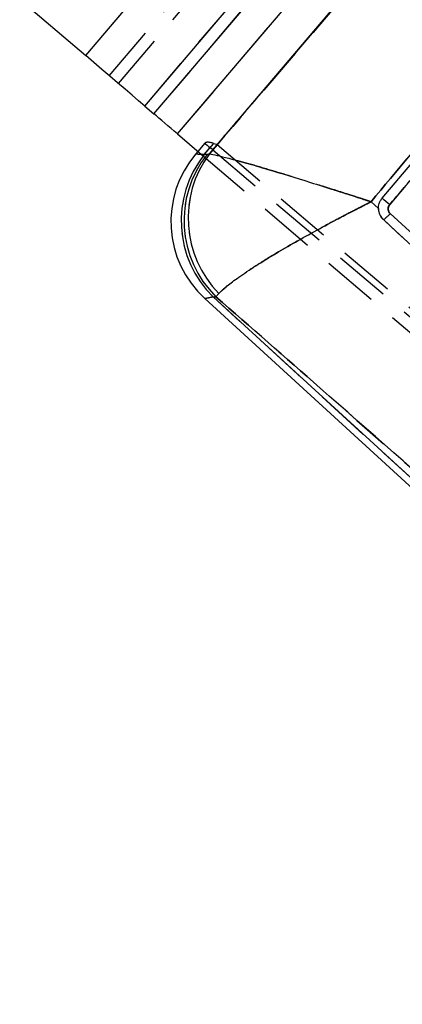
# Model space of a CAD drawing. Extents: x 17 to 198, y 4 to 144.
# Tile 2 of 25: x 61.93 to 66.29, y 6.27 to 17.48. Entities that reach past the tile are written whole.
import ezdxf

# ---------------------------------------------------------------- set-up
doc = ezdxf.new("R2010")
doc.units = 0
doc.header["$LTSCALE"] = 0.5
doc.linetypes.add('HIDDEN', pattern=[1.905, 1.27, -0.635])
doc.layers.get('0').update_dxf_attribs({"linetype": 'CONTINUOUS'})

msp = doc.modelspace()

# ---------------------------------------------------------------- linework, layer by layer
at = {"color": 7, "linetype": 'CONTINUOUS'}
for p, q in [((53.4853, 24.9063), (62.6787, 17.0705)), ((62.6787, 17.0705), (65.5978, 20.4953)), ((63.3514, 16.4971), (66.2705, 19.9219)), ((63.456, 16.408), (66.3751, 19.8328)), ((63.7251, 16.1786), (66.6441, 19.6034)), ((64.1261, 15.9981), (66.8859, 19.2361)), ((66.055, 15.447), (67.6966, 17.3874)), ((63.3514, 16.4971), (63.456, 16.408)), ((63.7251, 16.1786), (63.9994, 15.9448)), ((64.0297, 15.9447), (64.0965, 16.0231)), ((64.0789, 16.038), (64.0965, 16.0231)), ((64.1261, 15.9981), (64.0965, 16.0231)), ((63.9576, 15.9805), (63.9326, 15.9512)), ((64.0619, 15.9467), (64.0297, 15.9447)), ((64.0619, 15.9467), (64.0877, 15.952)), ((65.9296, 15.4069), (66.0134, 15.3319)), ((68.4679, 13.1393), (66.1485, 15.2721)), ((64.1965, 14.3644), (64.1626, 14.327)), ((64.0349, 14.3065), (72.8182, 6.2745)), ((64.1304, 14.325), (64.1626, 14.327)), ((72.8709, 6.3322), (64.1304, 14.325))]:
    msp.add_line(p, q, dxfattribs=at)
at = {"color": 7, "linetype": 'HIDDEN'}
for p, q in [((62.6787, 17.0705), (65.5978, 20.4953)), ((62.9478, 16.8412), (65.8668, 20.2659)), ((63.0524, 16.752), (65.9714, 20.1768)), ((63.3514, 16.4971), (66.2705, 19.9219)), ((63.456, 16.408), (66.3751, 19.8328)), ((63.7251, 16.1786), (66.6441, 19.6034)), ((64.0369, 16.0735), (63.9576, 15.9805)), ((64.0297, 15.9447), (64.137, 16.0706)), ((64.137, 16.0706), (64.1766, 16.0573)), ((64.1766, 16.0573), (74.4881, 7.3404)), ((63.9994, 15.9448), (72.6124, 8.6037)), ((64.0619, 15.9467), (64.0297, 15.9447)), ((64.0877, 15.952), (64.0619, 15.9467)), ((64.1261, 15.9981), (74.3104, 7.394)), ((66.0134, 15.3319), (65.9296, 15.4069)), ((66.0195, 15.2949), (66.0138, 15.3371)), ((66.1485, 15.2721), (68.4679, 13.1393)), ((68.388, 13.0706), (66.07, 15.2043)), ((64.1626, 14.327), (64.1965, 14.3644)), ((64.1304, 14.325), (64.1626, 14.327)), ((72.8709, 6.3322), (64.1304, 14.325))]:
    msp.add_line(p, q, dxfattribs=at)
at = {"color": 7, "linetype": 'CONTINUOUS', "flags": 128}
for points in [[(63.3514, 16.4971), (63.2822, 16.5561), (63.2073, 16.62), (63.1272, 16.6883), (63.0428, 16.7602), (62.9549, 16.8351), (62.8643, 16.9123), (62.772, 16.991), (62.6787, 17.0705)], [(63.7251, 16.1786), (63.6878, 16.2104), (63.6509, 16.2419), (63.6146, 16.2728), (63.5795, 16.3028), (63.5457, 16.3315), (63.5137, 16.3588), (63.4837, 16.3844), (63.456, 16.408)]]:
    msp.add_lwpolyline(points, dxfattribs=at)
at = {"color": 7, "linetype": 'HIDDEN', "flags": 128}
for points in [[(64.0369, 16.0735), (64.0435, 16.0679), (64.0634, 16.0511), (64.0789, 16.038)], [(63.9326, 15.9512), (63.957, 15.9496), (64.0297, 15.9447)], [(64.1304, 14.325), (64.0588, 14.3112), (64.0349, 14.3065), (64.0349, 14.3065)]]:
    msp.add_lwpolyline(points, dxfattribs=at)
at = {"color": 8, "linetype": 'CONTINUOUS', "flags": 128}
for points in [[(64.0297, 15.9447), (63.957, 15.9496), (63.9326, 15.9512), (63.9326, 15.9512)], [(64.0349, 14.3065), (64.0588, 14.3112), (64.1304, 14.325)]]:
    msp.add_lwpolyline(points, dxfattribs=at)
at = {"color": 7, "linetype": 'CONTINUOUS'}
for centre, radius, start, end in [((64.8353, 15.1818), 1.1861, 139.48215, 227.64111), ((64.9768, 15.1906), 1.2106, 141.47299, 225.64321), ((65.009, 15.1926), 1.2106, 141.47301, 225.64333), ((65.0679, 15.2216), 1.2224, 143.31042, 224.52896), ((64.1929, 13.1151), 2.9841, 49.20593, 51.39179)]:
    msp.add_arc(centre, radius, start, end, dxfattribs=at)
at = {"color": 7, "linetype": 'HIDDEN'}
for centre, radius, start, end in [((64.9768, 15.1906), 1.2106, 141.47299, 225.64321), ((65.009, 15.1926), 1.2106, 141.47301, 225.64333), ((65.0679, 15.2216), 1.2224, 143.31042, 224.52896)]:
    msp.add_arc(centre, radius, start, end, dxfattribs=at)
msp.add_ellipse((67.9631, 12.7565), major_axis=(3.9262, -3.3169), ratio=0.0699281, start_param=2.9667539, end_param=3.1412868, dxfattribs=at)
at = {"color": 7, "linetype": 'CONTINUOUS'}
for points, knots in [([(64.0877, 15.952), (64.561, 16.5055), (65.5056, 17.6101), (66.4508, 18.7141), (66.9223, 19.2649)], [0, 0, 0, 0, 0.5011135, 1, 1, 1, 1]), ([(67.6829, 17.5086), (67.3943, 17.162), (66.8105, 16.4609), (66.2255, 15.7609), (65.9296, 15.4069)], [0, 0, 0, 0, 0.4943893, 1, 1, 1, 1]), ([(66.1425, 15.3742), (66.1863, 15.4259), (66.4049, 15.684), (66.9525, 16.3305), (67.4564, 16.9253), (67.7853, 17.3136)], [0, 0, 0, 0, 0.0798655, 0.399327, 1, 1, 1, 1]), ([(64.0877, 15.952), (64.1139, 15.9473), (64.1664, 15.9381), (64.309, 15.9026), (64.5022, 15.8498), (64.8032, 15.7624), (65.15, 15.6564), (65.4207, 15.5709), (65.5672, 15.5242), (65.654, 15.4964), (65.7616, 15.4616), (65.827, 15.4404), (65.8669, 15.4274), (65.8913, 15.4195), (65.9062, 15.4146), (65.9156, 15.4115), (65.9208, 15.4098), (65.9252, 15.4084), (65.9276, 15.4076), (65.9296, 15.4069)], [0, 0, 0, 0, 0.1168188, 0.233667, 0.3665816, 0.4995467, 0.722074, 0.8349767, 0.8351829, 0.900263, 0.9392544, 0.9629162, 0.9773414, 0.9861508, 0.9915343, 0.9948247, 0.9971808, 0.9975966, 1, 1, 1, 1]), ([(64.1965, 14.3644), (64.2207, 14.3885), (64.2693, 14.4366), (64.4025, 14.5372), (64.5837, 14.6593), (64.8667, 14.8345), (65.1936, 15.021), (65.449, 15.1584), (65.5873, 15.2314), (65.6692, 15.2742), (65.7709, 15.3265), (65.8326, 15.358), (65.8703, 15.3771), (65.8934, 15.3887), (65.9075, 15.3958), (65.9164, 15.4003), (65.9213, 15.4027), (65.9254, 15.4048), (65.9277, 15.406), (65.9296, 15.4069)], [0, 0, 0, 0, 0.11681979, 0.23366911, 0.36658324, 0.49954786, 0.72211042, 0.83501, 0.83518272, 0.9002685, 0.93926107, 0.96292178, 0.97734586, 0.98615412, 0.99153686, 0.99482659, 0.99718109, 0.99759645, 1, 1, 1, 1]), ([(66.0134, 15.3319), (66.0137, 15.3406), (66.0148, 15.3689), (66.0277, 15.4098), (66.0471, 15.4363), (66.055, 15.447)], [0, 0, 0, 0, 0.2104155, 0.6835193, 1, 1, 1, 1]), ([(66.1485, 15.2721), (66.1454, 15.2753), (66.1366, 15.2845), (66.1271, 15.3037), (66.1237, 15.3286), (66.1283, 15.3536), (66.1378, 15.3674), (66.1425, 15.3742)], [0, 0, 0, 0, 0.1184857, 0.339966, 0.5602406, 0.7800794, 1, 1, 1, 1]), ([(66.0134, 15.3319), (66.0138, 15.3239), (66.0153, 15.2959), (66.0304, 15.2489), (66.0568, 15.2191), (66.07, 15.2043)], [0, 0, 0, 0, 0.16861981, 0.58662126, 1, 1, 1, 1]), ([(66.1485, 15.2721), (66.1444, 15.2677), (66.139, 15.2619), (66.1257, 15.2482), (66.1089, 15.2318), (66.0894, 15.2147), (66.0747, 15.2045), (66.0716, 15.2044), (66.07, 15.2043)], [0, 0, 0, 0, 0.1117386, 0.150096, 0.3626747, 0.5752545, 0.7876088, 1, 1, 1, 1]), ([(66.07, 15.2043), (67.0585, 14.2944), (69.3761, 12.1611), (71.6941, 10.0284), (73.0233, 8.8053)], [0, 0, 0, 0, 0.4265384, 1, 1, 1, 1]), ([(72.0702, 7.4053), (69.8298, 9.3655), (67.1938, 11.6719), (64.5581, 13.9806), (64.1626, 14.327)], [0, 0, 0, 0, 0.84993798, 1, 1, 1, 1])]:
    msp.add_open_spline(points, degree=3, knots=knots, dxfattribs=at)
at = {"color": 7, "linetype": 'HIDDEN'}
for points, knots in [([(66.9223, 19.2649), (66.4508, 18.7141), (65.5056, 17.6101), (64.561, 16.5055), (64.0877, 15.952)], [0, 0, 0, 0, 0.4988865, 1, 1, 1, 1]), ([(65.9296, 15.4069), (66.2255, 15.7609), (66.8105, 16.4609), (67.3943, 17.162), (67.6829, 17.5086)], [0, 0, 0, 0, 0.5056107, 1, 1, 1, 1]), ([(67.7853, 17.3136), (67.7416, 17.262), (67.5229, 17.0038), (66.9753, 16.3574), (66.4715, 15.7626), (66.1425, 15.3742)], [0, 0, 0, 0, 0.0798657, 0.3993265, 1, 1, 1, 1]), ([(65.9296, 15.4069), (65.9276, 15.4076), (65.9252, 15.4084), (65.9208, 15.4098), (65.9156, 15.4115), (65.9062, 15.4146), (65.8913, 15.4195), (65.8669, 15.4274), (65.827, 15.4404), (65.7616, 15.4616), (65.654, 15.4964), (65.5672, 15.5242), (65.4207, 15.5709), (65.15, 15.6564), (64.8032, 15.7624), (64.5022, 15.8498), (64.309, 15.9026), (64.1664, 15.9381), (64.1139, 15.9473), (64.0877, 15.952)], [0, 0, 0, 0, 0.0024034, 0.0028192, 0.0051753, 0.0084657, 0.0138492, 0.0226586, 0.0370838, 0.0607456, 0.099737, 0.1648171, 0.1650233, 0.277926, 0.5004533, 0.6334184, 0.766333, 0.8831812, 1, 1, 1, 1]), ([(65.9296, 15.4069), (65.9277, 15.406), (65.9254, 15.4048), (65.9213, 15.4027), (65.9164, 15.4003), (65.9075, 15.3958), (65.8934, 15.3887), (65.8703, 15.3771), (65.8326, 15.358), (65.7709, 15.3265), (65.6692, 15.2742), (65.5873, 15.2314), (65.449, 15.1584), (65.1936, 15.021), (64.8667, 14.8345), (64.5837, 14.6593), (64.4025, 14.5372), (64.2693, 14.4366), (64.2207, 14.3885), (64.1965, 14.3644)], [0, 0, 0, 0, 0.00240355, 0.00281891, 0.00517341, 0.00846314, 0.01384588, 0.02265414, 0.03707822, 0.06073893, 0.0997315, 0.16481728, 0.16499, 0.27788958, 0.50045214, 0.63341676, 0.76633089, 0.88318021, 1, 1, 1, 1]), ([(66.1425, 15.3742), (66.1378, 15.3674), (66.1283, 15.3536), (66.1237, 15.3286), (66.1271, 15.3037), (66.1366, 15.2845), (66.1454, 15.2753), (66.1485, 15.2721)], [0, 0, 0, 0, 0.2199206, 0.4397594, 0.660034, 0.8815143, 1, 1, 1, 1]), ([(66.0699, 15.2044), (66.0699, 15.2044), (66.062, 15.2117), (66.0505, 15.2224), (66.044, 15.2364), (66.0421, 15.2404)], [0, 0, 0, 0, 0.0006615, 0.7071299, 1, 1, 1, 1]), ([(64.1626, 14.327), (64.5581, 13.9806), (67.1938, 11.6719), (69.8298, 9.3655), (72.0702, 7.4053)], [0, 0, 0, 0, 0.15006202, 1, 1, 1, 1])]:
    msp.add_open_spline(points, degree=3, knots=knots, dxfattribs=at)

doc.saveas('drawing.dxf')
